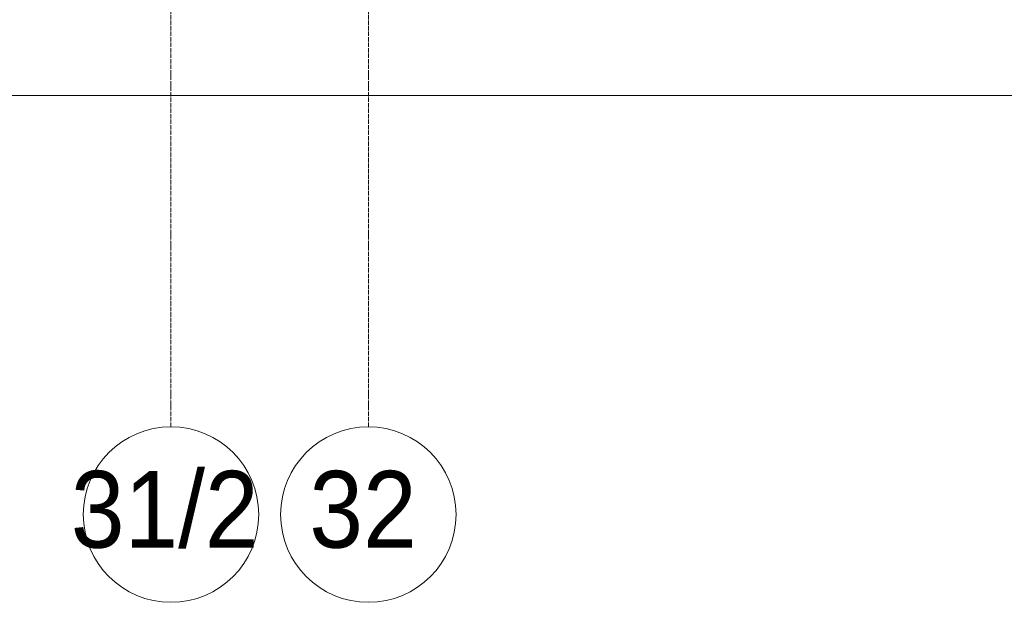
# Model space of a CAD drawing. Header units: millimetres. Extents: x -816133 to 919604, y 87941 to 147341.
# Tile 118 of 201: x -14442 to -9952, y 116400 to 119056. Entities that reach past the tile are written whole.
import ezdxf

# ---------------------------------------------------------------- set-up
doc = ezdxf.new("R2010")
doc.units = ezdxf.units.MM
doc.linetypes.add('Линия сетки', pattern=[25, 20, -2.5, 0, -2.5])
for name, color, linetype, lineweight in [('A-010-D_DIM', 7, 'Continuous', 9), ('Z-030-M_GRID', 7, 'Continuous', 9), ('Z-033_T_GRIDREF', 7, 'Continuous', 20), ('СС-011-ПОЖ-СИГНАЛИЗАЦИЯ', 1, 'Continuous', 30)]:
    doc.layers.add(name, color=color, linetype=linetype, lineweight=lineweight)
doc.styles.add('Arial', font='arial.ttf', dxfattribs={"width": 0.9, "height": 700})

# ---------------------------------------------------------------- blocks, each defined once
blk = doc.blocks.new('10эт')
at = {"layer": 'A-010-D_DIM', "color": 9, "lineweight": 20}
blk.add_line((311151.7, 117586.6), (358551.7, 117586.6), dxfattribs=at)
at = {"layer": 'Z-030-M_GRID', "color": 9, "linetype": 'Линия сетки'}
for p, q in [((346551.7, 116076.8), (346551.7, 137026.1)), ((347451.7, 116076.8), (347451.7, 137026.1))]:
    blk.add_line(p, q, dxfattribs=at)
at = {"layer": 'Z-033_T_GRIDREF', "color": 9}
for centre, start, end in [((346551.7, 115676.8), 0, 180), ((347451.7, 115676.8), 0, 180), ((346551.7, 115676.8), 180, 0), ((347451.7, 115676.8), 180, 0)]:
    blk.add_arc(centre, 400, start, end, dxfattribs=at)
at = {"layer": 'Z-033_T_GRIDREF', "color": 9, "lineweight": 30, "style": 'Arial', "width": 0.9}
for s, p in [('31/2', (346095, 115525.7)), ('32', (347182.7, 115525.7))]:
    blk.add_text(s, height=350, dxfattribs=at).set_placement(p)

msp = doc.modelspace()

# ---------------------------------------------------------------- block references
at = {"layer": 'СС-011-ПОЖ-СИГНАЛИЗАЦИЯ', "color": 9, "lineweight": 30}
msp.add_blockref('10эт', (-360303.7, 1122.9), dxfattribs=at)

doc.saveas('drawing.dxf')
